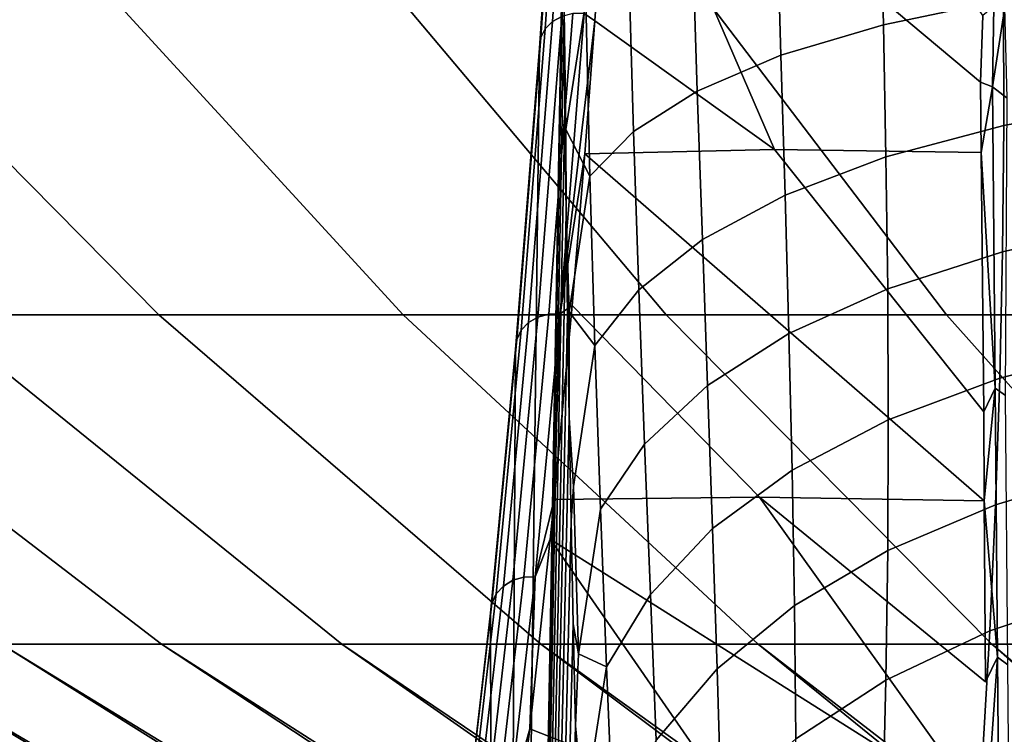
# Model space of a CAD drawing. Header units: metres. Extents: x -109 to 109, y -100 to 76.
# Tile 41 of 256: x -13.13 to -9.51, y -86.72 to -84.09. Entities that reach past the tile are written whole.
import ezdxf

# ---------------------------------------------------------------- set-up
doc = ezdxf.new("R2010")
doc.units = ezdxf.units.M
doc.layers.add('solid_21062310', color=7, linetype='CONTINUOUS')

msp = doc.modelspace()

# ---------------------------------------------------------------- linework, layer by layer
at = {"layer": 'solid_21062310'}
for points in [[(-11.136158, -84.081848, -20.569462), (-11.052536, -82.844322, -22.267151), (-11.086952, -82.862587, -22.283249), (-11.170644, -84.101151, -20.584141)], [(-11.170644, -84.101151, -20.584141), (-11.086952, -82.862587, -22.283249), (-11.11325, -82.887817, -22.304441), (-11.197039, -84.127808, -20.603373)], [(-11.213255, -84.159721, -20.625635), (-11.129351, -82.918022, -22.329052), (-11.133986, -82.95079, -22.355103), (-11.218342, -84.198174, -20.642511)], [(-11.197039, -84.127808, -20.603373), (-11.11325, -82.887817, -22.304441), (-11.129351, -82.918022, -22.329052), (-11.213255, -84.159721, -20.625635)], [(-11.218342, -84.198174, -20.642511), (-11.133986, -82.95079, -22.355103), (-11.131036, -83.689499, -22.414577), (-11.372429, -97.172516, -17.508698)], [(-11.054229, -84.070724, -20.557947), (-11.015574, -84.097946, -20.534306), (-10.952314, -83.187859, -21.811726)], [(-10.952314, -83.187859, -21.811726), (-11.015574, -84.097946, -20.534306), (-10.354985, -84.571426, -20.283545)], [(-9.589156, -84.07872, -21.452074), (-10.197788, -83.175095, -22.282526), (-10.952314, -83.187859, -21.811726), (-9.598312, -84.323547, -21.108387)], [(-9.598312, -84.323547, -21.108387), (-10.952314, -83.187859, -21.811726), (-10.354985, -84.571426, -20.283545), (-9.595052, -84.582176, -20.741045)], [(-9.954898, -84.11232, -26.061188), (-9.966853, -83.625671, -25.960611), (-9.520268, -83.559151, -26.552607), (-9.513979, -84.019928, -26.636303)], [(-10.331248, -84.2248, -25.445236), (-10.346951, -83.706566, -25.32556), (-9.966853, -83.625671, -25.960611), (-9.954898, -84.11232, -26.061188)], [(-11.131036, -83.689499, -22.414577), (-11.130246, -83.809944, -22.430538), (-11.372429, -97.172516, -17.508698)], [(-10.638633, -84.356056, -24.795652), (-10.656121, -83.800888, -24.654881), (-10.346951, -83.706566, -25.32556), (-10.331248, -84.2248, -25.445236)], [(-11.130246, -83.809944, -22.430538), (-11.128329, -84.060448, -22.469315), (-11.372429, -97.172516, -17.508698)], [(-11.048103, -84.025246, -23.238329), (-11.121369, -84.497398, -22.606741), (-11.128329, -84.060448, -22.469315), (-11.130246, -83.809944, -22.430538)], [(-10.873461, -84.504539, -24.120033), (-10.890752, -83.907532, -23.956415), (-10.656121, -83.800888, -24.654881), (-10.638633, -84.356056, -24.795652)], [(-13.441162, -85.178703, 5.748322), (-12.617418, -85.178703, 6.747169), (-13.949077, -83.828369, 7.933939), (-14.859759, -83.828369, 6.829672)], [(-12.617418, -85.178703, -15.742031), (-13.441162, -85.178703, -14.743183), (-14.859759, -83.828369, -15.824533), (-13.949077, -83.828369, -16.928801)], [(-12.617418, -85.178703, 6.747169), (-11.71963, -85.178703, 7.680029), (-12.956535, -83.828369, 8.965255), (-13.949077, -83.828369, 7.933939)], [(-11.71963, -85.178703, -16.674891), (-12.617418, -85.178703, -15.742031), (-13.949077, -83.828369, -16.928801), (-12.956535, -83.828369, -17.960115)], [(-11.71963, -85.178703, 7.680029), (-10.753067, -85.178703, 8.541428), (-11.88796, -83.828369, 9.917565), (-12.956535, -83.828369, 8.965255)], [(-10.753067, -85.178703, -17.536289), (-11.71963, -85.178703, -16.674891), (-12.956535, -83.828369, -17.960115), (-11.88796, -83.828369, -18.912428)], [(-10.753067, -85.178703, 8.541428), (-9.723401, -85.178703, 9.326308), (-10.749621, -83.828369, 10.785283), (-11.88796, -83.828369, 9.917565)], [(-9.723401, -85.178703, -18.321171), (-10.753067, -85.178703, -17.536289), (-11.88796, -83.828369, -18.912428), (-10.749621, -83.828369, -19.780146)], [(-9.723401, -85.178703, 9.326308), (-8.636674, -85.178703, 10.030066), (-9.5482, -83.828369, 11.563316), (-10.749621, -83.828369, 10.785283)], [(-8.636674, -85.178703, -19.024927), (-9.723401, -85.178703, -18.321171), (-10.749621, -83.828369, -19.780146), (-9.5482, -83.828369, -20.558178)], [(-8.636674, -85.178703, 10.030066), (-7.499263, -85.178703, 10.64857), (-8.290745, -83.828369, 12.247099), (-9.5482, -83.828369, 11.563316)], [(-7.499263, -85.178703, -19.643433), (-8.636674, -85.178703, -19.024927), (-9.5482, -83.828369, -20.558178), (-8.290745, -83.828369, -21.241961)], [(-10.890752, -83.907532, -23.956415), (-10.873461, -84.504539, -24.120033), (-11.03299, -84.668518, -23.426277), (-11.048103, -84.025246, -23.238329)], [(-9.51257, -84.482658, -26.742094), (-9.513979, -84.019928, -26.636303), (-9.013647, -83.948708, -27.163855), (-9.022659, -84.393326, -27.251745)], [(-11.048103, -84.025246, -23.238329), (-11.03299, -84.668518, -23.426277), (-11.121369, -84.497398, -22.606741)], [(-9.94532, -84.598236, -26.187931), (-9.954898, -84.11232, -26.061188), (-9.513979, -84.019928, -26.636303), (-9.51257, -84.482658, -26.742094)], [(-11.128329, -84.060448, -22.469315), (-11.124802, -84.432457, -22.540722), (-11.372429, -97.172516, -17.508698)], [(-11.184252, -85.176491, -18.77507), (-11.096304, -84.071434, -20.560495), (-11.136158, -84.081848, -20.569462), (-11.224146, -85.187401, -18.783232)], [(-11.142175, -85.175751, -18.772577), (-11.054229, -84.070724, -20.557947), (-11.096304, -84.071434, -20.560495), (-11.184252, -85.176491, -18.77507)], [(-11.142175, -85.175751, -18.772577), (-11.015574, -84.097946, -20.534306), (-11.054229, -84.070724, -20.557947)], [(-11.121369, -84.497398, -22.606741), (-11.124802, -84.432457, -22.540722), (-11.128329, -84.060448, -22.469315)], [(-9.553701, -84.340828, -21.121023), (-9.549438, -84.045776, -21.5273), (-9.589156, -84.07872, -21.452074), (-9.598312, -84.323547, -21.108387)], [(-9.549438, -84.045776, -21.5273), (-9.553701, -84.340828, -21.121023), (-9.508672, -84.048363, -21.575674)], [(-9.508672, -84.048363, -21.575674), (-9.553701, -84.340828, -21.121023), (-9.499743, -84.38224, -21.151005)], [(-11.258706, -85.207626, -18.796417), (-11.170644, -84.101151, -20.584141), (-11.197039, -84.127808, -20.603373), (-11.285202, -85.235565, -18.813583)], [(-11.224146, -85.187401, -18.783232), (-11.136158, -84.081848, -20.569462), (-11.170644, -84.101151, -20.584141), (-11.258706, -85.207626, -18.796417)], [(-11.142175, -85.175751, -18.772577), (-11.052345, -84.5867, -19.77985), (-11.015574, -84.097946, -20.534306)], [(-11.015574, -84.097946, -20.534306), (-11.052345, -84.5867, -19.77985), (-10.354985, -84.571426, -20.283545)], [(-10.315848, -84.738701, -25.595741), (-10.331248, -84.2248, -25.445236), (-9.954898, -84.11232, -26.061188), (-9.94532, -84.598236, -26.187931)], [(-11.285202, -85.235565, -18.813583), (-11.197039, -84.127808, -20.603373), (-11.213255, -84.159721, -20.625635), (-11.30154, -85.269005, -18.833378)], [(-11.30154, -85.269005, -18.833378), (-11.213255, -84.159721, -20.625635), (-11.218342, -84.198174, -20.642511), (-11.306479, -85.305794, -18.853283)], [(-11.306479, -85.305794, -18.853283), (-11.218342, -84.198174, -20.642511), (-11.372429, -97.172516, -17.508698)], [(-10.619824, -84.902397, -24.97245), (-10.638633, -84.356056, -24.795652), (-10.331248, -84.2248, -25.445236), (-10.315848, -84.738701, -25.595741)], [(-9.553701, -84.340828, -21.121023), (-9.598312, -84.323547, -21.108387), (-9.595052, -84.582176, -20.741045)], [(-10.853697, -85.087418, -24.325346), (-10.873461, -84.504539, -24.120033), (-10.638633, -84.356056, -24.795652), (-10.619824, -84.902397, -24.97245)], [(-9.544023, -85.449028, -19.449629), (-9.553701, -84.340828, -21.121023), (-9.595052, -84.582176, -20.741045)], [(-9.553701, -84.340828, -21.121023), (-9.544023, -85.449028, -19.449629), (-9.505989, -85.475983, -19.466373), (-9.499743, -84.38224, -21.151005)], [(-9.516737, -84.946785, -26.869062), (-9.51257, -84.482658, -26.742094), (-9.022659, -84.393326, -27.251745), (-9.039699, -84.841202, -27.358192)], [(-11.124802, -84.432457, -22.540722), (-11.120452, -84.805519, -22.628798), (-11.372429, -97.172516, -17.508698)], [(-11.121369, -84.497398, -22.606741), (-11.120452, -84.805519, -22.628798), (-11.124802, -84.432457, -22.540722)], [(-11.03299, -84.668518, -23.426277), (-11.108934, -85.167282, -22.84395), (-11.120452, -84.805519, -22.628798), (-11.121369, -84.497398, -22.606741)], [(-10.873461, -84.504539, -24.120033), (-10.853697, -85.087418, -24.325346), (-11.014738, -85.291588, -23.661995), (-11.03299, -84.668518, -23.426277)], [(-9.939129, -85.082703, -26.338905), (-9.94532, -84.598236, -26.187931), (-9.51257, -84.482658, -26.742094), (-9.516737, -84.946785, -26.869062)], [(-9.586433, -85.53524, -19.267727), (-10.354985, -84.571426, -20.283545), (-11.052345, -84.5867, -19.77985), (-9.584223, -85.862434, -18.711552)], [(-9.586433, -85.53524, -19.267727), (-9.595052, -84.582176, -20.741045), (-10.354985, -84.571426, -20.283545)], [(-9.544023, -85.449028, -19.449629), (-9.595052, -84.582176, -20.741045), (-9.586433, -85.53524, -19.267727)], [(-11.142175, -85.175751, -18.772577), (-11.097903, -85.144081, -18.848005), (-11.052345, -84.5867, -19.77985)], [(-11.097903, -85.144081, -18.848005), (-10.409773, -85.849281, -18.14254), (-9.584223, -85.862434, -18.711552), (-11.052345, -84.5867, -19.77985)], [(-10.301931, -85.24736, -25.773928), (-10.315848, -84.738701, -25.595741), (-9.94532, -84.598236, -26.187931), (-9.939129, -85.082703, -26.338905)], [(-11.03299, -84.668518, -23.426277), (-11.014738, -85.291588, -23.661995), (-11.108934, -85.167282, -22.84395)], [(-10.600906, -85.438828, -25.180738), (-10.619824, -84.902397, -24.97245), (-10.315848, -84.738701, -25.595741), (-10.301931, -85.24736, -25.773928)], [(-11.120452, -84.805519, -22.628798), (-11.115294, -85.180367, -22.733294), (-11.372429, -97.172516, -17.508698)], [(-11.108934, -85.167282, -22.84395), (-11.115294, -85.180367, -22.733294), (-11.120452, -84.805519, -22.628798)], [(-9.526806, -85.411705, -27.016718), (-9.516737, -84.946785, -26.869062), (-9.039699, -84.841202, -27.358192), (-9.064657, -85.291771, -27.483393)], [(-10.832561, -85.654854, -24.566273), (-10.853697, -85.087418, -24.325346), (-10.619824, -84.902397, -24.97245), (-10.600906, -85.438828, -25.180738)], [(-9.936971, -85.565132, -26.512762), (-9.939129, -85.082703, -26.338905), (-9.516737, -84.946785, -26.869062), (-9.526806, -85.411705, -27.016718)], [(-10.853697, -85.087418, -24.325346), (-10.832561, -85.654854, -24.566273), (-10.99419, -85.892914, -23.937717), (-11.014738, -85.291588, -23.661995)], [(-10.290353, -85.750237, -25.977425), (-10.301931, -85.24736, -25.773928), (-9.939129, -85.082703, -26.338905), (-9.936971, -85.565132, -26.512762)], [(-11.097903, -85.144081, -18.848005), (-11.164619, -85.8573, -17.516851), (-10.409773, -85.849281, -18.14254)], [(-11.142175, -85.175751, -18.772577), (-11.164619, -85.8573, -17.516851), (-11.097903, -85.144081, -18.848005)], [(-13.19521, -86.389984, 2.677897), (-12.607226, -86.389984, 3.666926), (-14.186028, -85.178703, 4.689348), (-14.847644, -85.178703, 3.576462)], [(-12.607226, -86.389984, -12.661788), (-13.19521, -86.389984, -11.672759), (-14.847644, -85.178703, -12.571324), (-14.186028, -85.178703, -13.68421)], [(-12.607226, -86.389984, 3.666926), (-11.945259, -86.389984, 4.608045), (-13.441162, -85.178703, 5.748322), (-14.186028, -85.178703, 4.689348)], [(-11.945259, -86.389984, -13.602906), (-12.607226, -86.389984, -12.661788), (-14.186028, -85.178703, -13.68421), (-13.441162, -85.178703, -14.743183)], [(-11.945259, -86.389984, 4.608045), (-11.213192, -86.389984, 5.495728), (-12.617418, -85.178703, 6.747169), (-13.441162, -85.178703, 5.748322)], [(-11.213192, -86.389984, -14.490589), (-11.945259, -86.389984, -13.602906), (-13.441162, -85.178703, -14.743183), (-12.617418, -85.178703, -15.742031)], [(-11.213192, -86.389984, 5.495728), (-10.415321, -86.389984, 6.324768), (-11.71963, -85.178703, 7.680029), (-12.617418, -85.178703, 6.747169)], [(-10.415321, -86.389984, -15.319629), (-11.213192, -86.389984, -14.490589), (-12.617418, -85.178703, -15.742031), (-11.71963, -85.178703, -16.674891)], [(-10.415321, -86.389984, 6.324768), (-9.55633, -86.389984, 7.090298), (-10.753067, -85.178703, 8.541428), (-11.71963, -85.178703, 7.680029)], [(-9.55633, -86.389984, -16.085159), (-10.415321, -86.389984, -15.319629), (-11.71963, -85.178703, -16.674891), (-10.753067, -85.178703, -17.536289)], [(-11.115294, -85.180367, -22.733294), (-11.10934, -85.557892, -22.853905), (-11.372429, -97.172516, -17.508698)], [(-11.315998, -86.154663, -16.918673), (-11.224146, -85.187401, -18.783232), (-11.258706, -85.207626, -18.796417), (-11.350635, -86.17569, -16.930298)], [(-11.276062, -86.143311, -16.911352), (-11.184252, -85.176491, -18.77507), (-11.224146, -85.187401, -18.783232), (-11.315998, -86.154663, -16.918673)], [(-11.233982, -86.14254, -16.908915), (-11.142175, -85.175751, -18.772577), (-11.184252, -85.176491, -18.77507), (-11.276062, -86.143311, -16.911352)], [(-11.233982, -86.14254, -16.908915), (-11.164619, -85.8573, -17.516851), (-11.142175, -85.175751, -18.772577)], [(-11.108934, -85.167282, -22.84395), (-11.10934, -85.557892, -22.853905), (-11.115294, -85.180367, -22.733294)], [(-11.014738, -85.291588, -23.661995), (-11.093487, -85.809975, -23.129023), (-11.10934, -85.557892, -22.853905), (-11.108934, -85.167282, -22.84395)], [(-9.55633, -86.389984, 7.090298), (-8.641257, -86.389984, 7.787827), (-9.723401, -85.178703, 9.326308), (-10.753067, -85.178703, 8.541428)], [(-8.641257, -86.389984, -16.782688), (-9.55633, -86.389984, -16.085159), (-10.753067, -85.178703, -17.536289), (-9.723401, -85.178703, -18.321171)], [(-8.641257, -86.389984, 7.787827), (-7.675475, -86.389984, 8.413261), (-8.636674, -85.178703, 10.030066), (-9.723401, -85.178703, 9.326308)], [(-7.675475, -86.389984, -17.408123), (-8.641257, -86.389984, -16.782688), (-9.723401, -85.178703, -18.321171), (-8.636674, -85.178703, -19.024927)], [(-11.350635, -86.17569, -16.930298), (-11.258706, -85.207626, -18.796417), (-11.285202, -85.235565, -18.813583), (-11.377236, -86.20475, -16.945312)], [(-11.393703, -86.239532, -16.962528), (-11.30154, -85.269005, -18.833378), (-11.306479, -85.305794, -18.853283), (-11.398639, -86.275864, -16.982473)], [(-11.377236, -86.20475, -16.945312), (-11.285202, -85.235565, -18.813583), (-11.30154, -85.269005, -18.833378), (-11.393703, -86.239532, -16.962528)], [(-10.582822, -85.964859, -25.416969), (-10.600906, -85.438828, -25.180738), (-10.301931, -85.24736, -25.773928), (-10.290353, -85.750237, -25.977425)], [(-11.398639, -86.275864, -16.982473), (-11.306479, -85.305794, -18.853283), (-11.372429, -97.172516, -17.508698)], [(-11.014738, -85.291588, -23.661995), (-10.99419, -85.892914, -23.937717), (-11.075483, -86.424629, -23.453562), (-11.093487, -85.809975, -23.129023)], [(-9.54277, -85.87674, -27.184946), (-9.526806, -85.411705, -27.016718), (-9.064657, -85.291771, -27.483393), (-9.097133, -85.744301, -27.627773)], [(-9.939151, -86.044937, -26.708696), (-9.936971, -85.565132, -26.512762), (-9.526806, -85.411705, -27.016718), (-9.54277, -85.87674, -27.184946)], [(-10.810962, -86.206467, -24.837946), (-10.832561, -85.654854, -24.566273), (-10.600906, -85.438828, -25.180738), (-10.582822, -85.964859, -25.416969)], [(-9.544023, -85.449028, -19.449629), (-9.586433, -85.53524, -19.267727), (-9.584223, -85.862434, -18.711552)], [(-9.53539, -86.437317, -17.704651), (-9.544023, -85.449028, -19.449629), (-9.584223, -85.862434, -18.711552)], [(-9.544023, -85.449028, -19.449629), (-9.53539, -86.437317, -17.704651), (-9.497347, -86.465378, -17.719442), (-9.505989, -85.475983, -19.466373)], [(-11.10934, -85.557892, -22.853905), (-11.102566, -85.936478, -22.991186), (-11.372429, -97.172516, -17.508698)], [(-11.093487, -85.809975, -23.129023), (-11.102566, -85.936478, -22.991186), (-11.10934, -85.557892, -22.853905)], [(-10.281639, -86.24691, -26.204597), (-10.290353, -85.750237, -25.977425), (-9.936971, -85.565132, -26.512762), (-9.939151, -86.044937, -26.708696)], [(-10.832561, -85.654854, -24.566273), (-10.810962, -86.206467, -24.837946), (-10.972109, -86.472237, -24.247126), (-10.99419, -85.892914, -23.937717)], [(-10.566229, -86.480293, -25.678543), (-10.582822, -85.964859, -25.416969), (-10.290353, -85.750237, -25.977425), (-10.281639, -86.24691, -26.204597)], [(-9.56438, -86.341095, -27.373892), (-9.54277, -85.87674, -27.184946), (-9.097133, -85.744301, -27.627773), (-9.136522, -86.197937, -27.791908)], [(-11.093487, -85.809975, -23.129023), (-11.075483, -86.424629, -23.453562), (-11.094941, -86.314407, -23.14572), (-11.102566, -85.936478, -22.991186)], [(-11.233982, -86.14254, -16.908915), (-11.17906, -86.003365, -17.221411), (-11.164619, -85.8573, -17.516851)], [(-10.409773, -85.849281, -18.14254), (-11.164619, -85.8573, -17.516851), (-11.17906, -86.003365, -17.221411), (-9.575484, -87.01548, -16.478418)], [(-9.53539, -86.437317, -17.704651), (-9.579658, -86.527893, -17.481892), (-10.409773, -85.849281, -18.14254), (-9.575484, -87.01548, -16.478418)], [(-9.579658, -86.527893, -17.481892), (-9.584223, -85.862434, -18.711552), (-10.409773, -85.849281, -18.14254)], [(-9.945711, -86.521484, -26.926304), (-9.939151, -86.044937, -26.708696), (-9.54277, -85.87674, -27.184946), (-9.56438, -86.341095, -27.373892)], [(-9.53539, -86.437317, -17.704651), (-9.584223, -85.862434, -18.711552), (-9.579658, -86.527893, -17.481892)], [(-10.99419, -85.892914, -23.937717), (-10.972109, -86.472237, -24.247126), (-11.075483, -86.424629, -23.453562)], [(-11.102566, -85.936478, -22.991186), (-11.094941, -86.314407, -23.14572), (-11.372429, -97.172516, -17.508698)], [(-10.789598, -86.74234, -25.136686), (-10.810962, -86.206467, -24.837946), (-10.582822, -85.964859, -25.416969), (-10.566229, -86.480293, -25.678543)], [(-11.17906, -86.003365, -17.221411), (-11.254085, -86.700981, -15.670811), (-10.488134, -87.002167, -15.719097)], [(-11.233982, -86.14254, -16.908915), (-11.254085, -86.700981, -15.670811), (-11.17906, -86.003365, -17.221411)], [(-11.17906, -86.003365, -17.221411), (-10.488134, -87.002167, -15.719097), (-9.572343, -87.329102, -15.775206), (-9.575484, -87.01548, -16.478418)], [(-10.276054, -86.736969, -26.454378), (-10.281639, -86.24691, -26.204597), (-9.939151, -86.044937, -26.708696), (-9.945711, -86.521484, -26.926304)], [(-11.411187, -86.978096, -14.986444), (-11.315998, -86.154663, -16.918673), (-11.350635, -86.17569, -16.930298), (-11.445904, -86.999817, -14.996454)], [(-11.371209, -86.96637, -14.979996), (-11.276062, -86.143311, -16.911352), (-11.315998, -86.154663, -16.918673), (-11.411187, -86.978096, -14.986444)], [(-11.329125, -86.965576, -14.977618), (-11.233982, -86.14254, -16.908915), (-11.276062, -86.143311, -16.911352), (-11.371209, -86.96637, -14.979996)], [(-11.329125, -86.965576, -14.977618), (-11.254085, -86.700981, -15.670811), (-11.233982, -86.14254, -16.908915)], [(-11.472616, -87.029823, -15.009236), (-11.377236, -86.20475, -16.945312), (-11.393703, -86.239532, -16.962528), (-11.489214, -87.065742, -15.023781)], [(-11.445904, -86.999817, -14.996454), (-11.350635, -86.17569, -16.930298), (-11.377236, -86.20475, -16.945312), (-11.472616, -87.029823, -15.009236)], [(-10.810962, -86.206467, -24.837946), (-10.789598, -86.74234, -25.136686), (-10.949136, -87.029991, -24.585363), (-10.972109, -86.472237, -24.247126)], [(-9.591207, -86.803894, -27.583876), (-9.56438, -86.341095, -27.373892), (-9.136522, -86.197937, -27.791908), (-9.18209, -86.651733, -27.976458)], [(-11.489214, -87.065742, -15.023781), (-11.393703, -86.239532, -16.962528), (-11.398639, -86.275864, -16.982473), (-11.494444, -87.104958, -15.037765)], [(-10.551547, -86.985031, -25.963636), (-10.566229, -86.480293, -25.678543), (-10.281639, -86.24691, -26.204597), (-10.276054, -86.736969, -26.454378)], [(-11.494444, -87.104958, -15.037765), (-11.398639, -86.275864, -16.982473), (-11.372429, -97.172516, -17.508698), (-11.490609, -97.015823, -15.110414)], [(-11.094941, -86.314407, -23.14572), (-11.086438, -86.689964, -23.318089), (-11.372429, -97.172516, -17.508698)], [(-11.075483, -86.424629, -23.453562), (-11.086438, -86.689964, -23.318089), (-11.094941, -86.314407, -23.14572)], [(-9.956485, -86.994041, -27.165474), (-9.945711, -86.521484, -26.926304), (-9.56438, -86.341095, -27.373892), (-9.591207, -86.803894, -27.583876)], [(-15.008928, -86.389984, -5.072736), (-14.92085, -86.389984, -6.21997), (-12.961446, -87.455231, -6.037481), (-13.041209, -87.455231, -5.043057)], [(-15.008928, -86.389984, -3.922126), (-15.008928, -86.389984, -5.072736), (-13.041209, -87.455231, -5.043057), (-13.04479, -87.455231, -4.045445)], [(-14.92085, -86.389984, -2.774892), (-15.008928, -86.389984, -3.922126), (-13.04479, -87.455231, -4.045445), (-12.972169, -87.455231, -3.050474)], [(-14.92085, -86.389984, -6.21997), (-14.74521, -86.389984, -7.357096), (-12.805967, -87.455231, -7.022909), (-12.961446, -87.455231, -6.037481)], [(-14.74521, -86.389984, -1.637766), (-14.92085, -86.389984, -2.774892), (-12.972169, -87.455231, -3.050474), (-12.823769, -87.455231, -2.063956)], [(-14.74521, -86.389984, -7.357096), (-14.483039, -86.389984, -8.47744), (-12.575681, -87.455231, -7.993584), (-12.805967, -87.455231, -7.022909)], [(-14.483039, -86.389984, -0.517422), (-14.74521, -86.389984, -1.637766), (-12.823769, -87.455231, -2.063956), (-12.600457, -87.455231, -1.091652)], [(-14.483039, -86.389984, -8.47744), (-14.135877, -86.389984, -9.574428), (-12.271933, -87.455231, -8.943836), (-12.575681, -87.455231, -7.993584)], [(-14.135877, -86.389984, 0.579566), (-14.483039, -86.389984, -0.517422), (-12.600457, -87.455231, -1.091652), (-12.303538, -87.455231, -0.139244)], [(-14.135877, -86.389984, -9.574428), (-13.705759, -86.389984, -10.641622), (-11.896496, -87.455231, -9.868114), (-12.271933, -87.455231, -8.943836)], [(-13.705759, -86.389984, 1.64676), (-14.135877, -86.389984, 0.579566), (-12.303538, -87.455231, -0.139244), (-11.934747, -87.455231, 0.787705)], [(-13.705759, -86.389984, -10.641622), (-13.19521, -86.389984, -11.672759), (-11.451565, -87.455231, -10.761018), (-11.896496, -87.455231, -9.868114)], [(-13.19521, -86.389984, 2.677897), (-13.705759, -86.389984, 1.64676), (-11.934747, -87.455231, 0.787705), (-11.496237, -87.455231, 1.68378)], [(-13.19521, -86.389984, -11.672759), (-12.607226, -86.389984, -12.661788), (-10.939737, -87.455231, -11.617332), (-11.451565, -87.455231, -10.761018)], [(-12.607226, -86.389984, 3.666926), (-13.19521, -86.389984, 2.677897), (-11.496237, -87.455231, 1.68378), (-10.990571, -87.455231, 2.543747)], [(-12.607226, -86.389984, -12.661788), (-11.945259, -86.389984, -13.602906), (-10.364004, -87.455231, -12.432055), (-10.939737, -87.455231, -11.617332)], [(-11.945259, -86.389984, 4.608045), (-12.607226, -86.389984, 3.666926), (-10.990571, -87.455231, 2.543747), (-10.420702, -87.455231, 3.362582)], [(-11.945259, -86.389984, -13.602906), (-11.213192, -86.389984, -14.490589), (-9.727729, -87.455231, -13.200427), (-10.364004, -87.455231, -12.432055)], [(-11.213192, -86.389984, 5.495728), (-11.945259, -86.389984, 4.608045), (-10.420702, -87.455231, 3.362582), (-9.789959, -87.455231, 4.135502)], [(-11.213192, -86.389984, -14.490589), (-10.415321, -86.389984, -15.319629), (-9.034628, -87.455231, -13.917959), (-9.727729, -87.455231, -13.200427)], [(-10.415321, -86.389984, 6.324768), (-11.213192, -86.389984, 5.495728), (-9.789959, -87.455231, 4.135502), (-9.102027, -87.455231, 4.857992)], [(-10.415321, -86.389984, -15.319629), (-9.55633, -86.389984, -16.085159), (-8.28875, -87.455231, -14.58046), (-9.034628, -87.455231, -13.917959)], [(-9.55633, -86.389984, 7.090298), (-10.415321, -86.389984, 6.324768), (-9.102027, -87.455231, 4.857992), (-8.360925, -87.455231, 5.525831)], [(-9.55633, -86.389984, -16.085159), (-8.641257, -86.389984, -16.782688), (-7.494452, -87.455231, -15.18406), (-8.28875, -87.455231, -14.58046)], [(-8.641257, -86.389984, 7.787827), (-9.55633, -86.389984, 7.090298), (-8.360925, -87.455231, 5.525831), (-7.556307, -87.450356, 6.157661)], [(-10.972109, -86.472237, -24.247126), (-11.055403, -87.011612, -23.810833), (-11.086438, -86.689964, -23.318089), (-11.075483, -86.424629, -23.453562)], [(-9.527846, -87.300842, -15.894677), (-9.53539, -86.437317, -17.704651), (-9.575484, -87.01548, -16.478418)], [(-9.53539, -86.437317, -17.704651), (-9.527846, -87.300842, -15.894677), (-9.489794, -87.329872, -15.907441), (-9.497347, -86.465378, -17.719442)], [(-10.972109, -86.472237, -24.247126), (-10.949136, -87.029991, -24.585363), (-11.055403, -87.011612, -23.810833)], [(-10.76897, -87.262764, -25.459816), (-10.789598, -86.74234, -25.136686), (-10.566229, -86.480293, -25.678543), (-10.551547, -86.985031, -25.963636)], [(-10.273649, -87.21994, -26.726145), (-10.276054, -86.736969, -26.454378), (-9.945711, -86.521484, -26.926304), (-9.956485, -86.994041, -27.165474)], [(-9.622708, -87.264168, -27.815327), (-9.591207, -86.803894, -27.583876), (-9.18209, -86.651733, -27.976458), (-9.233027, -87.104652, -28.182121)], [(-11.086438, -86.689964, -23.318089), (-11.077038, -87.062218, -23.508663), (-11.372429, -97.172516, -17.508698)], [(-11.329125, -86.965576, -14.977618), (-11.294097, -87.012329, -14.8821), (-11.254085, -86.700981, -15.670811)], [(-11.254085, -86.700981, -15.670811), (-11.294097, -87.012329, -14.8821), (-9.567479, -87.96627, -14.157817), (-10.488134, -87.002167, -15.719097)], [(-11.055403, -87.011612, -23.810833), (-11.077038, -87.062218, -23.508663), (-11.086438, -86.689964, -23.318089)]]:
    msp.add_3dface(points, dxfattribs=at)

doc.saveas('drawing.dxf')
